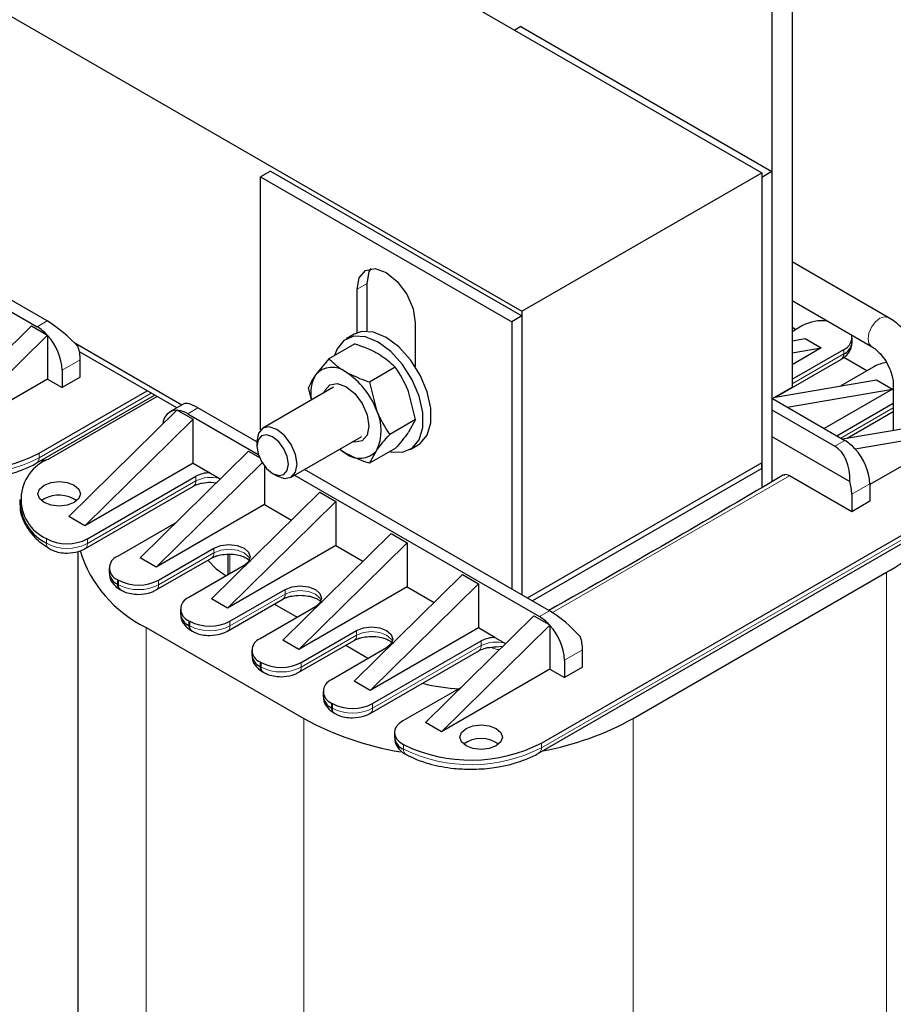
# Model space of a CAD drawing. Header units: millimetres. Extents: x 5 to 418, y 2 to 292.
# Tile 34 of 43: x 359 to 384, y 84 to 111. Entities that reach past the tile are written whole.
import ezdxf

# ---------------------------------------------------------------- set-up
doc = ezdxf.new("R2010")
doc.units = ezdxf.units.MM

msp = doc.modelspace()

# ---------------------------------------------------------------- linework, layer by layer
at = {"color": 7, "linetype": 'Continuous', "lineweight": 25}
for p, q in [((361.6076, 117.8222), (380.1498, 107.118)), ((380.9983, 117.0797), (380.9983, 101.0755)), ((380.4327, 116.7532), (380.4327, 100.749)), ((354.8476, 113.9198), (373.3899, 103.2156)), ((373.3616, 111.2327), (373.1919, 111.1347)), ((373.3616, 111.2327), (380.4327, 107.1507)), ((349.8432, 108.4966), (359.7427, 102.7817)), ((360.0256, 102.945), (350.1261, 108.6598)), ((366.3188, 107.167), (366.036, 107.0037)), ((366.3188, 107.167), (373.3899, 103.0849)), ((373.3899, 103.2156), (380.1498, 107.118)), ((380.4327, 107.1507), (380.1498, 106.9874)), ((380.1498, 107.118), (380.1498, 98.9526)), ((380.4327, 107.1507), (380.4327, 98.4179)), ((366.036, 107.0037), (373.107, 102.9217)), ((366.036, 99.8805), (366.036, 107.0037)), ((380.1498, 106.9874), (380.1498, 98.2519)), ((383.7092, 103.0436), (380.9983, 104.6085)), ((369.0341, 102.6532), (369.0341, 103.9991)), ((368.7513, 102.608), (368.7513, 103.8358)), ((380.9983, 103.5185), (383.2372, 102.2261)), ((373.3899, 103.2156), (373.3899, 95.2299)), ((370.3917, 102.8887), (370.3917, 101.661)), ((373.3899, 103.0849), (373.107, 102.9217)), ((373.107, 102.9217), (373.107, 95.3932)), ((373.3899, 103.0849), (373.3899, 95.2299)), ((356.5325, 99.8016), (359.5872, 102.8062)), ((359.5872, 102.8062), (360.0198, 102.5564)), ((381.2953, 102.8142), (380.9983, 102.6427)), ((381.0972, 102.6998), (380.9983, 102.7569)), ((356.985, 99.5404), (360.0397, 102.5449)), ((360.0198, 102.5564), (360.0397, 102.5449)), ((360.0397, 102.5449), (360.0397, 102.5348)), ((360.0397, 102.5348), (360.0397, 101.3038)), ((368.6716, 102.5695), (368.4453, 102.4389)), ((380.9983, 102.3839), (381.366, 102.4468)), ((381.366, 102.4468), (381.8186, 102.1855)), ((382.6893, 102.3406), (382.6893, 102.4713)), ((363.8196, 100.575), (360.8038, 102.316)), ((363.6782, 100.4933), (360.9346, 102.0771)), ((368.6853, 102.3021), (367.957, 101.8816)), ((381.8186, 102.1855), (380.9983, 101.712)), ((380.9983, 102.0453), (381.8186, 102.1855)), ((380.9983, 101.3038), (382.455, 102.1447)), ((360.9589, 101.3609), (360.9589, 101.8509)), ((367.957, 101.8816), (367.5828, 101.424)), ((380.5502, 100.8062), (382.3887, 101.8675)), ((383.1054, 101.5405), (382.4572, 101.9147)), ((360.4498, 101.557), (360.4498, 101.067)), ((369.8284, 101.6422), (369.1001, 101.2217)), ((383.3035, 101.6549), (382.3696, 101.1157)), ((360.0397, 101.3038), (356.985, 99.5404)), ((360.0397, 101.3038), (360.4498, 101.067)), ((360.9589, 101.3609), (360.4498, 101.067)), ((369.1001, 101.2217), (369.2975, 100.4342)), ((380.5201, 100.7995), (383.3742, 101.2875)), ((383.3742, 101.2875), (383.8268, 101.0262)), ((359.7993, 99.222), (362.8399, 100.9773)), ((368.0855, 101.0765), (366.0969, 99.9285)), ((367.4694, 100.7208), (367.3855, 101.0684)), ((370.3999, 100.1691), (370.2025, 100.9567)), ((380.4327, 100.749), (380.9983, 101.0755)), ((380.8594, 100.5188), (383.8268, 101.0262)), ((383.8268, 101.0262), (381.9036, 99.916)), ((383.8497, 101.1651), (383.8497, 99.8661)), ((359.733, 98.9448), (363.0468, 100.8578)), ((363.1227, 100.814), (360.0821, 99.0587)), ((380.4467, 100.7571), (382.4833, 99.5814)), ((363.6884, 100.4386), (360.6337, 97.434)), ((363.8787, 100.609), (363.4854, 100.382)), ((363.6884, 100.4386), (363.7082, 100.4271)), ((363.7082, 100.4271), (364.1409, 100.1774)), ((365.9312, 99.5358), (364.2682, 100.4958)), ((380.4327, 100.4386), (382.2004, 99.4181)), ((382.2572, 99.7119), (383.8497, 100.6313)), ((382.5545, 99.6446), (383.8497, 100.3924)), ((364.1409, 100.1774), (361.0862, 97.1728)), ((363.9854, 100.3325), (365.9712, 99.1861)), ((364.1409, 98.9362), (364.1409, 100.1774)), ((370.3999, 100.1691), (369.6716, 99.7486)), ((370.3999, 100.1691), (370.2025, 99.8135)), ((382.415, 99.6208), (385.3824, 100.1282)), ((382.7803, 99.3446), (385.835, 99.8669)), ((385.835, 99.8669), (383.1904, 98.3402)), ((365.9312, 99.5622), (365.9312, 99.422)), ((366.8968, 98.5428), (368.8854, 99.6908)), ((380.4327, 99.6874), (382.6222, 98.4234)), ((365.6966, 99.2793), (362.6419, 96.2747)), ((365.6966, 99.2793), (366.0021, 99.1029)), ((369.8284, 99.3558), (369.1001, 98.9354)), ((369.1001, 98.9354), (369.2975, 99.291)), ((370.2452, 99.3211), (370.4714, 99.4517)), ((382.7803, 99.3446), (382.7604, 99.3561)), ((382.7803, 99.3344), (382.7803, 99.3446)), ((359.8337, 99.003), (360.0699, 99.0516)), ((364.1409, 98.9362), (361.0862, 97.1728)), ((366.0811, 98.9512), (363.0944, 96.0135)), ((364.1409, 98.9362), (364.6025, 98.6697)), ((366.1491, 98.8548), (366.1491, 97.7769)), ((374.1677, 94.7809), (367.274, 98.7606)), ((380.1498, 98.9526), (373.5456, 95.1401)), ((380.1498, 98.7893), (373.687, 95.0584)), ((380.1498, 98.7893), (380.1498, 98.9526)), ((380.1498, 98.7893), (380.1498, 98.2519)), ((361.1581, 96.806), (364.2116, 98.5688)), ((364.6025, 98.6697), (364.9014, 98.4972)), ((366.3753, 98.6526), (366.4968, 98.5825)), ((366.9911, 98.5973), (373.8849, 94.6176)), ((382.6813, 97.5728), (380.9276, 98.5852)), ((361.0918, 96.5289), (364.1453, 98.2917)), ((364.6359, 98.4044), (364.792, 98.3896)), ((373.9414, 91.0579), (386.3865, 98.2423)), ((383.1904, 98.3566), (383.1904, 97.8667)), ((359.262, 97.9157), (359.262, 97.7851)), ((359.9407, 97.932), (359.8702, 97.883)), ((367.7047, 98.12), (364.65, 95.1154)), ((367.7047, 98.12), (368.1573, 97.8588)), ((373.8751, 90.7807), (386.3202, 97.9651)), ((382.6813, 98.0627), (382.6813, 97.5728)), ((366.1491, 97.7769), (363.0944, 96.0135)), ((368.1573, 97.8588), (365.1026, 94.8542)), ((366.1491, 97.7769), (366.9096, 97.3379)), ((368.1573, 97.8588), (368.1573, 96.6176)), ((383.1904, 97.8667), (382.6813, 97.5728)), ((361.0862, 97.1728), (360.6337, 97.434)), ((363.6465, 97.2629), (362.0055, 96.3155)), ((366.6582, 93.9561), (369.7129, 96.9607)), ((369.7129, 96.9607), (370.1655, 96.6995)), ((363.1651, 95.6461), (364.7207, 96.5441)), ((368.1573, 96.6176), (365.1026, 94.8542)), ((367.1108, 93.6949), (370.1655, 96.6995)), ((368.1573, 96.6176), (368.9178, 96.1786)), ((370.1655, 96.6995), (370.1655, 95.4583)), ((360.8902, 96.4473), (360.8902, 74.5871)), ((363.0944, 96.0135), (362.6419, 96.2747)), ((363.0988, 95.3689), (364.6545, 96.267)), ((365.1127, 96.3765), (365.1127, 95.7907)), ((361.7711, 95.989), (361.7711, 95.8583)), ((365.5693, 96.0543), (364.0136, 95.1562)), ((362.0055, 95.6624), (362.0337, 95.6461)), ((368.6664, 92.7968), (371.7211, 95.8014)), ((371.7211, 95.8014), (372.1737, 95.5402)), ((376.5294, 91.7517), (383.6571, 95.8664)), ((362.0717, 95.3853), (362.1, 95.3689)), ((365.1733, 94.4868), (366.7289, 95.3848)), ((370.1655, 95.4583), (367.1108, 93.6949)), ((369.119, 92.5356), (372.1737, 95.5402)), ((370.1655, 95.4583), (370.926, 95.0193)), ((372.1737, 95.5402), (372.1737, 94.299)), ((365.1026, 94.8542), (364.65, 95.1154)), ((365.107, 94.2096), (366.6626, 95.1077)), ((367.5775, 94.895), (366.0218, 93.9969)), ((366.4266, 94.9714), (367.0682, 94.601)), ((363.7793, 94.8297), (363.7793, 94.699)), ((370.6746, 91.6375), (373.7293, 94.6421)), ((373.7293, 94.6421), (374.162, 94.3923)), ((362.8116, 94.3152), (367.2522, 91.7517)), ((364.0136, 94.5031), (364.0419, 94.4868)), ((372.1737, 94.299), (369.119, 92.5356)), ((371.1271, 91.3763), (374.1818, 94.3809)), ((372.6352, 94.0325), (372.1737, 94.299)), ((374.162, 94.3923), (374.1818, 94.3809)), ((374.1818, 94.3809), (374.1818, 94.3707)), ((374.1818, 94.3707), (374.1818, 93.1397)), ((364.0799, 94.226), (364.1082, 94.2096)), ((367.1815, 93.3275), (368.7371, 94.2255)), ((372.6352, 94.0325), (372.9341, 93.86)), ((367.1108, 93.6949), (366.6582, 93.9561)), ((367.1152, 93.0503), (368.6708, 93.9484)), ((369.5856, 93.7357), (368.03, 92.8376)), ((368.4348, 93.8121), (369.0764, 93.4417)), ((369.1897, 92.1682), (372.2444, 93.9316)), ((365.7875, 93.6704), (365.7875, 93.5397)), ((369.1234, 91.891), (372.1781, 93.6545)), ((375.1011, 93.1969), (375.1011, 93.6868)), ((366.0218, 93.3438), (366.0501, 93.3275)), ((374.592, 93.3929), (374.592, 92.903)), ((375.1011, 93.1969), (374.592, 92.903)), ((366.0881, 93.0667), (366.1164, 93.0503)), ((374.1818, 93.1397), (371.1271, 91.3763)), ((374.1818, 93.1397), (374.592, 92.903)), ((369.119, 92.5356), (368.6664, 92.7968)), ((371.6793, 92.6257), (370.0393, 91.679)), ((367.7957, 92.5111), (367.7957, 92.3804)), ((368.03, 92.1845), (368.0583, 92.1682)), ((368.0963, 91.9074), (368.1246, 91.891)), ((371.1271, 91.3763), (370.6746, 91.6375)), ((369.805, 91.3524), (369.805, 91.2218))]:
    msp.add_line(p, q, dxfattribs=at)
at = {"color": 7, "linetype": 'Continuous', "lineweight": 18}
for p, q in [((369.0341, 103.9991), (368.7513, 103.8358)), ((359.7427, 102.7817), (360.0256, 102.945)), ((382.455, 102.1447), (382.455, 102.0141)), ((360.9589, 101.8509), (360.4498, 101.557)), ((382.455, 102.0141), (380.9983, 101.1732)), ((359.7993, 99.0913), (362.953, 100.9119)), ((364.2682, 100.4958), (363.9854, 100.3325)), ((383.8497, 100.5006), (382.3703, 99.6466)), ((382.2004, 99.4181), (382.4833, 99.5814)), ((359.7993, 99.222), (359.7993, 99.0913)), ((364.2116, 98.4382), (361.1581, 96.6754)), ((364.2116, 98.4382), (364.2116, 98.5688)), ((380.9276, 98.5852), (374.2502, 94.7303)), ((383.1904, 98.3566), (382.6813, 98.0627)), ((373.9414, 90.9272), (386.3865, 98.1116)), ((360.0045, 96.8194), (360.0045, 96.6887)), ((361.1581, 96.6754), (361.1581, 96.806)), ((364.7207, 96.4135), (364.7207, 96.5441)), ((364.7207, 96.4135), (363.1651, 95.5154)), ((365.1675, 96.3776), (365.1675, 95.8223)), ((362.0055, 95.6624), (362.0055, 95.5318)), ((383.6571, 95.8664), (383.6571, 73.4605)), ((362.0055, 95.5318), (362.0337, 95.5154)), ((362.0337, 95.6461), (362.0337, 95.5154)), ((363.1651, 95.5154), (363.1651, 95.6461)), ((366.7289, 95.2542), (366.7289, 95.3848)), ((366.7289, 95.2542), (365.1733, 94.3561)), ((373.8849, 94.6176), (374.1677, 94.7809)), ((362.8116, 94.3152), (362.8116, 71.9093)), ((364.0136, 94.5031), (364.0136, 94.3725)), ((364.0136, 94.3725), (364.0419, 94.3561)), ((364.0419, 94.4868), (364.0419, 94.3561)), ((365.1733, 94.3561), (365.1733, 94.4868)), ((368.7371, 94.0949), (367.1815, 93.1968)), ((368.7371, 94.0949), (368.7371, 94.2255)), ((372.2444, 93.801), (369.1897, 92.0375)), ((372.2444, 93.801), (372.2444, 93.9316)), ((375.1011, 93.6868), (374.592, 93.3929)), ((366.0218, 93.3438), (366.0218, 93.2132)), ((366.0218, 93.2132), (366.0501, 93.1968)), ((366.0501, 93.3275), (366.0501, 93.1968)), ((367.1815, 93.1968), (367.1815, 93.3275)), ((368.03, 92.1845), (368.03, 92.0539)), ((368.0583, 92.1682), (368.0583, 92.0375)), ((369.1897, 92.0375), (369.1897, 92.1682)), ((368.03, 92.0539), (368.0583, 92.0375)), ((367.2522, 91.7517), (367.2522, 69.3458)), ((376.5294, 91.7517), (376.5294, 69.3458)), ((370.0624, 91.0131), (370.0624, 90.8824)), ((373.9414, 91.0579), (373.9414, 90.9272))]:
    msp.add_line(p, q, dxfattribs=at)
at = {"color": 7, "linetype": 'Continuous', "lineweight": 25, "flags": 128}
for points in [[(368.7513, 103.8358), (368.8137, 104.1622), (368.9915, 104.3668), (369.2576, 104.4186), (369.5715, 104.3094), (369.8854, 104.0561), (370.1515, 103.6972), (370.3293, 103.2873), (370.3917, 102.8887)], [(369.0341, 103.9991), (369.0965, 104.3255), (369.1505, 104.4182)], [(370.4714, 99.4517), (370.5334, 99.4928), (370.7293, 99.7317), (370.8313, 100.0742), (370.8313, 100.4925), (370.7293, 100.9528), (370.5334, 101.4178), (370.2596, 101.8498), (369.9301, 102.2138), (369.5715, 102.4804), (369.2129, 102.6279), (368.8834, 102.6443), (368.6716, 102.5695)], [(369.6782, 99.2692), (369.7038, 99.2627), (370.0333, 99.2463), (370.3071, 99.3622), (370.503, 99.6011), (370.6051, 99.9435), (370.6051, 100.3619), (370.503, 100.8222), (370.3071, 101.2872), (370.0333, 101.7192), (369.7038, 102.0832), (369.3452, 102.3498), (368.9866, 102.4972), (368.6571, 102.5137), (368.3833, 102.3978), (368.1875, 102.1589), (368.1168, 101.9739)], [(367.8223, 100.9245), (367.845, 100.9857), (367.9846, 101.1464), (368.1936, 101.187), (368.4401, 101.1013), (368.6866, 100.9024), (368.8956, 100.6205), (369.0353, 100.2986), (369.0843, 99.9856), (369.0353, 99.7293), (368.8956, 99.5686), (368.6866, 99.528), (368.6222, 99.5389)], [(367.0625, 98.9091), (367.0195, 99.1839), (366.8969, 99.4667), (366.7133, 99.7142), (366.4969, 99.8889), (366.2804, 99.9641), (366.0969, 99.9285), (365.9742, 99.7874), (365.9312, 99.5622), (365.9312, 99.5622)], [(366.8196, 98.9091), (366.7858, 99.1249), (366.6895, 99.3469), (366.5454, 99.5413), (366.3754, 99.6785), (366.2054, 99.7376), (366.0613, 99.7096), (365.965, 99.5987), (365.9312, 99.422), (365.965, 99.2062), (366.0613, 98.9842), (366.2054, 98.7898), (366.3754, 98.6526), (366.5454, 98.5935), (366.6895, 98.6215), (366.7858, 98.7323), (366.8196, 98.9091)], [(368.2656, 99.333), (368.3109, 99.2987), (368.4401, 99.2143)], [(366.4968, 98.5825), (366.4969, 98.5824), (366.7133, 98.5072), (366.8969, 98.5428), (367.0195, 98.684), (367.0625, 98.9091)], [(359.9407, 98.3239), (360.1354, 98.399), (360.365, 98.4254), (360.5946, 98.399), (360.7892, 98.3239), (360.9193, 98.2115), (360.965, 98.079), (360.9193, 97.9464), (360.7892, 97.8341), (360.5946, 97.759), (360.365, 97.7326), (360.1354, 97.759), (359.9407, 97.8341), (359.8106, 97.9464), (359.765, 98.079), (359.8106, 98.2115), (359.9407, 98.3239)], [(364.1453, 98.2917), (364.1454, 98.2917), (364.1497, 98.2943)], [(364.7207, 96.5441), (364.9154, 96.6192), (365.145, 96.6456), (365.3746, 96.6192), (365.5693, 96.5441), (365.6993, 96.4318), (365.745, 96.2992), (365.6993, 96.1667), (365.5693, 96.0543)], [(364.5531, 96.2085), (364.7895, 95.9667), (365.0636, 95.7624)], [(366.7289, 95.3848), (366.9236, 95.4599), (367.1532, 95.4863), (367.3828, 95.4599), (367.5775, 95.3848), (367.7075, 95.2725), (367.7532, 95.1399), (367.7075, 95.0074), (367.5775, 94.895)], [(368.7371, 94.2255), (368.9318, 94.3006), (369.1614, 94.327), (369.391, 94.3006), (369.5856, 94.2255), (369.7157, 94.1132), (369.7614, 93.9806), (369.7157, 93.8481), (369.5856, 93.7357)], [(372.1781, 93.6545), (372.1781, 93.6545), (372.1824, 93.6571)], [(370.0393, 91.679), (369.9376, 91.6071), (369.8629, 91.5249), (369.8181, 91.4357), (369.8052, 91.3432), (369.8245, 91.251), (369.8754, 91.163), (369.9558, 91.0826), (370.0624, 91.0131)], [(372.6686, 90.9762), (372.474, 90.9012), (372.2444, 90.8748), (372.0148, 90.9012), (371.8201, 90.9762), (371.69, 91.0886), (371.6444, 91.2212), (371.69, 91.3537), (371.8201, 91.4661), (372.0148, 91.5412), (372.2444, 91.5675), (372.474, 91.5412), (372.6686, 91.4661), (372.7987, 91.3537), (372.8444, 91.2212), (372.7987, 91.0886), (372.6686, 90.9762)]]:
    msp.add_lwpolyline(points, dxfattribs=at)
at = {"color": 7, "linetype": 'Continuous', "lineweight": 18, "flags": 128}
for points in [[(383.2338, 102.2281), (383.1649, 102.3093), (383.1395, 102.4422), (383.1649, 102.6043), (383.2372, 102.7711), (383.3455, 102.9172), (383.4732, 103.0202), (383.6009, 103.0646), (383.7092, 103.0436), (383.7094, 103.0435)], [(380.5837, 100.8362), (380.5784, 100.8296), (380.5526, 100.8076)], [(365.7342, 96.2339), (365.6993, 96.3011), (365.5693, 96.4135), (365.3746, 96.4886), (365.145, 96.5149), (364.9154, 96.4886), (364.7207, 96.4135)], [(367.7424, 95.0746), (367.7075, 95.1418), (367.5775, 95.2542), (367.3828, 95.3293), (367.1532, 95.3556), (366.9236, 95.3293), (366.7289, 95.2542)], [(369.7506, 93.9153), (369.7157, 93.9825), (369.5856, 94.0949), (369.391, 94.17), (369.1614, 94.1963), (368.9318, 94.17), (368.7371, 94.0949)]]:
    msp.add_lwpolyline(points, dxfattribs=at)
at = {"color": 7, "linetype": 'Continuous', "lineweight": 25}
for centre, radius, start, end in [((381.8523, 101.7531), 1.1984, 83.13193, 117.69413), ((359.1171, 101.7291), 1.2245, 42.50309, 59.2745), ((358.8985, 101.4812), 1.5531, 2.79599, 42.71409), ((382.3228, 102.4812), 0.3616, 291.45301, 10.79986), ((382.2889, 102.3805), 0.4024, 294.37466, 354.3052), ((359.7285, 101.8347), 1.2306, 0.7544, 17.83527), ((382.3028, 101.9947), 0.1534, 304.05635, 7.25583), ((383.8098, 100.7333), 1.0515, 98.31593, 118.78027), ((368.0507, 101.0239), 0.6156, 50.75183, 139.4672), ((367.2813, 99.6913), 2.1487, 20.22711, 57.36203), ((368.4651, 100.9151), 1.0185, 150.02213, 191.11699), ((363.6782, 100.0367), 0.3918, 88.51517, 179.04202), ((363.6324, 99.7523), 0.6791, 58.68972, 83.59275), ((368.1542, 99.8626), 1.2782, 333.43643, 26.56357), ((381.8576, 98.5288), 1.2245, 42.50309, 59.2745), ((368.8296, 99.691), 0.6156, 230.75183, 319.4672), ((381.6551, 98.3224), 1.5133, 41.96981, 43.08207), ((381.6391, 98.2809), 1.5531, 2.79599, 42.71409), ((357.8151, 103.0681), 4.3278, 244.03467, 297.28885), ((360.5015, 97.9231), 1.2105, 110.27102, 245.75898), ((364.6134, 97.8199), 0.8499, 90.73744, 118.21458), ((381.4508, 98.0465), 1.2306, 0.7544, 17.83527), ((360.3608, 97.1687), 0.8713, 55.07245, 118.82932), ((360.6155, 97.9021), 1.3585, 184.94255, 243.27273), ((381.6622, 99.5912), 4.2254, 298.17169, 327.8147), ((360.5937, 97.8895), 1.2216, 241.16341, 297.51307), ((364.3708, 97.5383), 3.5804, 197.26816, 244.18407), ((362.1294, 95.989), 0.3493, 110.78342, 249.21658), ((362.1715, 95.8983), 0.4024, 185.6948, 245.62534), ((362.1577, 95.5124), 0.1534, 172.74417, 235.94365), ((362.5994, 96.7379), 1.2296, 242.60967, 297.39033), ((364.1376, 94.8297), 0.3493, 110.78342, 249.21658), ((364.1797, 94.739), 0.4024, 185.6948, 245.62534), ((373.2592, 93.565), 1.2245, 42.50309, 59.2745), ((364.1659, 94.3531), 0.1534, 172.74417, 235.94365), ((364.6076, 95.5786), 1.2296, 242.60967, 297.39033), ((373.0407, 93.3171), 1.5531, 2.79599, 42.71409), ((372.6462, 93.1827), 0.8499, 90.73744, 118.21458), ((373.8706, 93.6706), 1.2306, 0.7544, 17.83527), ((366.1458, 93.6704), 0.3493, 110.78342, 249.21658), ((366.1879, 93.5797), 0.4024, 185.6948, 245.62534), ((366.174, 93.1938), 0.1534, 172.74417, 235.94365), ((366.6158, 94.4193), 1.2296, 242.60967, 297.39033), ((368.1539, 92.5111), 0.3493, 110.78342, 249.21658), ((371.856, 97.7227), 5.1394, 255.79471, 267.59967), ((368.1961, 92.4204), 0.4024, 185.6948, 245.62534), ((368.624, 93.26), 1.2296, 242.60967, 297.39033), ((368.1822, 92.0345), 0.1534, 172.74417, 235.94365), ((371.3902, 99.2876), 8.5973, 241.22839, 260.52435), ((372.4952, 99.0091), 8.3033, 280.27186, 299.06841), ((370.2112, 91.2626), 0.4082, 185.73436, 248.62345), ((371.9572, 94.904), 4.3278, 244.03467, 297.28885), ((372.2444, 90.3544), 0.8335, 53.59148, 126.40852)]:
    msp.add_arc(centre, radius, start, end, dxfattribs=at)
at = {"color": 7, "linetype": 'Continuous', "lineweight": 18}
for centre, radius, start, end in [((357.8151, 102.9374), 4.3278, 244.03467, 297.28885), ((359.6473, 99.0719), 0.1532, 303.74679, 7.28683), ((364.0494, 98.4228), 0.163, 307.97954, 5.41867), ((364.6399, 97.5945), 0.9461, 75.32128, 116.91208), ((360.1678, 96.6743), 0.1639, 174.94635, 233.48246), ((360.5937, 97.7589), 1.2216, 241.16341, 297.51307), ((361.0061, 96.656), 0.1532, 303.74432, 7.28708), ((364.5685, 96.3941), 0.1534, 304.05635, 7.25583), ((362.1858, 95.496), 0.1533, 172.722, 236.16479), ((362.5994, 96.6072), 1.2296, 242.60967, 297.39033), ((363.0131, 95.496), 0.1532, 303.74432, 7.28708), ((366.5767, 95.2348), 0.1534, 304.05635, 7.25583), ((364.194, 94.3367), 0.1533, 172.722, 236.16479), ((364.6076, 95.4479), 1.2296, 242.60967, 297.39033), ((365.0213, 94.3367), 0.1532, 303.74432, 7.28708), ((368.5849, 94.0755), 0.1534, 304.05635, 7.25583), ((372.0821, 93.7856), 0.163, 307.97954, 5.41867), ((372.6726, 92.9573), 0.9461, 75.32128, 116.91208), ((366.2022, 93.1774), 0.1533, 172.722, 236.16479), ((366.6158, 94.2886), 1.2296, 242.60967, 297.39033), ((367.0295, 93.1774), 0.1532, 303.74432, 7.28708), ((368.2103, 92.0181), 0.1533, 172.722, 236.16479), ((368.624, 93.1293), 1.2296, 242.60967, 297.39033), ((369.0335, 92.0201), 0.1571, 304.16348, 6.3761), ((370.2098, 90.8611), 0.1489, 171.76242, 238.07967), ((371.9572, 94.7734), 4.3278, 244.03467, 297.28885), ((373.7894, 90.9078), 0.1532, 303.74679, 7.28683)]:
    msp.add_arc(centre, radius, start, end, dxfattribs=at)
at = {"color": 7, "linetype": 'Continuous', "lineweight": 25}
for centre, major_axis, ratio, start_param, end_param in [((360.4027, 102.3462), (0.7829, -0.699), 0.2446575, 1.1165134, 2.2757929), ((364.6453, 99.8969), (0.7829, -0.699), 0.2446575, 2.2757929, 3.0611098), ((381.8233, 98.3839), (0.1833, 1.1043), 0.7064445, 4.8647083, 6.0239877), ((374.5448, 94.1821), (0.7829, -0.699), 0.2446575, 1.1165134, 2.2757929)]:
    msp.add_ellipse(centre, major_axis=major_axis, ratio=ratio, start_param=start_param, end_param=end_param, dxfattribs=at)
for points, knots in [([(384.7937, 101.1651), (384.7904, 101.2429), (384.7812, 101.4593), (384.6861, 101.8281), (384.4925, 102.2479), (384.2232, 102.6268), (383.9517, 102.8903), (383.7709, 103.0046), (383.7092, 103.0436)], [0, 0, 0, 0, 0.1099506, 0.3058553, 0.5013921, 0.6975871, 0.8968652, 1, 1, 1, 1]), ([(382.3849, 101.8719), (382.4147, 101.888), (382.501, 101.9346), (382.6064, 102.0543), (382.6846, 102.2023), (382.6808, 102.3019), (382.6794, 102.337)], [0, 0, 0, 0, 0.16952918, 0.49091605, 0.82036653, 1, 1, 1, 1]), ([(368.6853, 102.3021), (368.8705, 102.2377), (369.1059, 102.1559), (369.3032, 102.0465), (369.3452, 102.0232)], [0, 0, 0, 0, 0.786664, 1, 1, 1, 1]), ([(383.2372, 102.2261), (383.2665, 102.2075), (383.3446, 102.1581), (383.4929, 102.018), (383.6533, 101.8007), (383.7794, 101.5449), (383.8422, 101.3167), (383.8476, 101.2078), (383.8497, 101.1651)], [0, 0, 0, 0, 0.1057601, 0.2818012, 0.4726807, 0.672649, 0.8717674, 1, 1, 1, 1]), ([(368.4401, 101.5007), (368.3997, 101.5249), (368.2102, 101.6388), (368.0685, 101.7747), (367.957, 101.8816)], [0, 0, 0, 0, 0.213336, 1, 1, 1, 1]), ([(369.3452, 102.0232), (369.4907, 101.9256), (369.6696, 101.8055), (369.8033, 101.6679), (369.8284, 101.6422)], [0, 0, 0, 0, 0.8126371, 1, 1, 1, 1]), ([(369.1001, 101.2217), (369.0554, 101.2362), (368.8171, 101.3134), (368.6091, 101.4167), (368.4401, 101.5007)], [0, 0, 0, 0, 0.1873629, 1, 1, 1, 1]), ([(370.2025, 100.9567), (370.1957, 100.9741), (370.0979, 101.2221), (369.9582, 101.4397), (369.8284, 101.6422)], [0, 0, 0, 0, 0.0701742, 1, 1, 1, 1]), ([(367.5828, 101.424), (367.5761, 101.4144), (367.4809, 101.2778), (367.4314, 101.1693), (367.3855, 101.0684)], [0, 0, 0, 0, 0.0701742, 1, 1, 1, 1]), ([(369.2975, 100.4342), (369.3043, 100.4167), (369.4021, 100.1687), (369.5418, 99.9511), (369.6716, 99.7486)], [0, 0, 0, 0, 0.0701742, 1, 1, 1, 1]), ([(369.2975, 99.291), (369.3043, 99.3007), (369.4021, 99.4387), (369.5418, 99.5993), (369.6716, 99.7486)], [0, 0, 0, 0, 0.0701742, 1, 1, 1, 1]), ([(370.2025, 99.8135), (370.1957, 99.8038), (370.0979, 99.6658), (369.9582, 99.5052), (369.8284, 99.3558)], [0, 0, 0, 0, 0.0701742, 1, 1, 1, 1]), ([(368.4401, 99.2143), (368.3982, 99.2379), (368.3334, 99.2745), (368.2843, 99.3183), (368.267, 99.3338)], [0, 0, 0, 0, 0.64623207, 1, 1, 1, 1]), ([(369.1001, 98.9354), (369.0554, 98.9499), (368.8171, 99.0271), (368.6091, 99.1304), (368.4401, 99.2143)], [0, 0, 0, 0, 0.1873629, 1, 1, 1, 1]), ([(357.8194, 98.4826), (358.0196, 98.4897), (358.3007, 98.4997), (358.6998, 98.5654), (359.0258, 98.6414), (359.3797, 98.7677), (359.6184, 98.8703), (359.7237, 98.9409), (359.7313, 98.946)], [0, 0, 0, 0, 0.2850184, 0.400118, 0.5888882, 0.7811264, 0.9841547, 1, 1, 1, 1]), ([(380.7554, 98.6073), (379.7582, 98.0183), (377.5808, 96.7322), (375.3582, 95.4721), (374.1536, 94.7891)], [0, 0, 0, 0, 0.4579716, 1, 1, 1, 1]), ([(380.9276, 98.5852), (380.9024, 98.5966), (380.8519, 98.6196), (380.7943, 98.6188), (380.7711, 98.5994), (380.7641, 98.5935)], [0, 0, 0, 0, 0.4098778, 0.8197559, 1, 1, 1, 1]), ([(364.1508, 98.2922), (364.1587, 98.2975), (364.1896, 98.3183), (364.2754, 98.3511), (364.4253, 98.3928), (364.5533, 98.3998), (364.6359, 98.4044)], [0, 0, 0, 0, 0.08505378, 0.33050049, 0.56765964, 1, 1, 1, 1]), ([(359.2715, 97.7868), (359.2686, 97.7602), (359.2512, 97.6021), (359.341, 97.3231), (359.538, 96.9893), (359.7877, 96.7304), (359.9924, 96.6001), (360.0762, 96.5468)], [0, 0, 0, 0, 0.055021, 0.3279194, 0.5795329, 0.827869, 1, 1, 1, 1]), ([(360.0714, 96.544), (360.1119, 96.5209), (360.2042, 96.4682), (360.3815, 96.417), (360.5192, 96.4091), (360.5924, 96.4049)], [0, 0, 0, 0, 0.268351, 0.6108718, 1, 1, 1, 1]), ([(360.5924, 96.4049), (360.699, 96.4137), (360.8464, 96.426), (361.0086, 96.4824), (361.064, 96.5179), (361.088, 96.5332)], [0, 0, 0, 0, 0.5979042, 0.8261994, 1, 1, 1, 1]), ([(364.6586, 96.2666), (364.6669, 96.2723), (364.6981, 96.2933), (364.7845, 96.3264), (364.9344, 96.3681), (365.0624, 96.3751), (365.145, 96.3797)], [0, 0, 0, 0, 0.08915375, 0.33350059, 0.569597, 1, 1, 1, 1]), ([(365.145, 96.3797), (365.2247, 96.3755), (365.3356, 96.3697), (365.4775, 96.3351), (365.5776, 96.2996), (365.6648, 96.2519), (365.7207, 96.2061), (365.7447, 96.1714), (365.7447, 96.1691), (365.7446, 96.1679)], [0, 0, 0, 0, 0.22729285, 0.31618016, 0.45399236, 0.58713472, 0.7200922, 0.85604157, 1, 1, 1, 1]), ([(361.781, 95.8619), (361.7787, 95.8317), (361.7706, 95.7278), (361.8591, 95.5597), (361.9739, 95.438), (362.0597, 95.3951), (362.074, 95.3879)], [0, 0, 0, 0, 0.153, 0.5267828, 0.9212104, 1, 1, 1, 1]), ([(362.1023, 95.3716), (362.1352, 95.353), (362.22, 95.305), (362.3887, 95.2572), (362.5263, 95.2492), (362.5994, 95.2449)], [0, 0, 0, 0, 0.2287236, 0.589796, 1, 1, 1, 1]), ([(362.5994, 95.2449), (362.7061, 95.2538), (362.8534, 95.2661), (363.0156, 95.3224), (363.0711, 95.3579), (363.095, 95.3733)], [0, 0, 0, 0, 0.5979042, 0.8261994, 1, 1, 1, 1]), ([(366.6668, 95.1073), (366.6751, 95.113), (366.7063, 95.134), (366.7927, 95.1671), (366.9426, 95.2088), (367.0706, 95.2158), (367.1532, 95.2204)], [0, 0, 0, 0, 0.0891538, 0.3335006, 0.569597, 1, 1, 1, 1]), ([(367.1532, 95.2204), (367.2329, 95.2162), (367.3438, 95.2104), (367.4857, 95.1758), (367.5858, 95.1403), (367.673, 95.0926), (367.7289, 95.0468), (367.7528, 95.0121), (367.7528, 95.0098), (367.7528, 95.0086)], [0, 0, 0, 0, 0.2272928, 0.3161802, 0.4539924, 0.5871347, 0.7200922, 0.8560416, 1, 1, 1, 1]), ([(363.7892, 94.7026), (363.7869, 94.6724), (363.7788, 94.5685), (363.8673, 94.4004), (363.9821, 94.2787), (364.0679, 94.2358), (364.0822, 94.2286)], [0, 0, 0, 0, 0.153, 0.5267828, 0.9212104, 1, 1, 1, 1]), ([(364.1105, 94.2123), (364.1434, 94.1937), (364.2281, 94.1457), (364.3969, 94.0979), (364.5344, 94.0899), (364.6076, 94.0856)], [0, 0, 0, 0, 0.2287236, 0.589796, 1, 1, 1, 1]), ([(364.6076, 94.0856), (364.7142, 94.0945), (364.8616, 94.1068), (365.0238, 94.1631), (365.0793, 94.1986), (365.1032, 94.214)], [0, 0, 0, 0, 0.59790424, 0.82619939, 1, 1, 1, 1]), ([(368.675, 93.948), (368.6833, 93.9537), (368.7145, 93.9747), (368.8009, 94.0078), (368.9508, 94.0495), (369.0787, 94.0565), (369.1614, 94.0611)], [0, 0, 0, 0, 0.0891538, 0.3335006, 0.569597, 1, 1, 1, 1]), ([(369.1614, 94.0611), (369.2411, 94.0569), (369.352, 94.0511), (369.4939, 94.0165), (369.5939, 93.981), (369.6812, 93.9333), (369.737, 93.8875), (369.761, 93.8528), (369.761, 93.8505), (369.761, 93.8493)], [0, 0, 0, 0, 0.2272928, 0.3161802, 0.4539924, 0.5871347, 0.7200922, 0.8560416, 1, 1, 1, 1]), ([(372.1835, 93.655), (372.1915, 93.6603), (372.2223, 93.6811), (372.3082, 93.7139), (372.458, 93.7556), (372.586, 93.7626), (372.6686, 93.7672)], [0, 0, 0, 0, 0.0850538, 0.3305005, 0.5676596, 1, 1, 1, 1]), ([(365.7974, 93.5433), (365.795, 93.5131), (365.787, 93.4092), (365.8755, 93.2411), (365.9903, 93.1194), (366.0761, 93.0765), (366.0904, 93.0693)], [0, 0, 0, 0, 0.15299999, 0.52678278, 0.92121039, 1, 1, 1, 1]), ([(366.1187, 93.053), (366.1515, 93.0344), (366.2363, 92.9864), (366.405, 92.9386), (366.5426, 92.9306), (366.6158, 92.9263)], [0, 0, 0, 0, 0.22872364, 0.58979598, 1, 1, 1, 1]), ([(366.6158, 92.9263), (366.7224, 92.9352), (366.8698, 92.9475), (367.032, 93.0038), (367.0874, 93.0393), (367.1114, 93.0547)], [0, 0, 0, 0, 0.5979042, 0.8261994, 1, 1, 1, 1]), ([(367.8056, 92.384), (367.8032, 92.3538), (367.7952, 92.2499), (367.8836, 92.0818), (367.9985, 91.9601), (368.0843, 91.9172), (368.0986, 91.91)], [0, 0, 0, 0, 0.15299999, 0.52678278, 0.92121039, 1, 1, 1, 1]), ([(368.1268, 91.8937), (368.1597, 91.8751), (368.2445, 91.8271), (368.4132, 91.7793), (368.5508, 91.7713), (368.624, 91.767)], [0, 0, 0, 0, 0.22872364, 0.58979598, 1, 1, 1, 1]), ([(368.624, 91.767), (368.7306, 91.7759), (368.878, 91.7882), (369.0401, 91.8445), (369.0954, 91.8799), (369.1193, 91.8952)], [0, 0, 0, 0, 0.5983269, 0.8267835, 1, 1, 1, 1]), ([(369.8149, 91.2254), (369.8125, 91.1952), (369.8045, 91.0913), (369.8926, 90.9227), (370.0149, 90.7962), (370.1093, 90.7499), (370.1319, 90.7388)], [0, 0, 0, 0, 0.1464493, 0.5042287, 0.881769, 1, 1, 1, 1]), ([(370.1325, 90.7384), (370.2282, 90.6896), (370.4403, 90.5813), (370.7837, 90.4707), (371.1399, 90.3891), (371.5209, 90.3316), (371.8006, 90.3233), (371.9615, 90.3185)], [0, 0, 0, 0, 0.1857559, 0.4121281, 0.5797301, 0.758143, 1, 1, 1, 1]), ([(371.9615, 90.3185), (372.1618, 90.3256), (372.4428, 90.3356), (372.842, 90.4013), (373.1679, 90.4773), (373.5219, 90.6037), (373.7605, 90.7062), (373.8658, 90.7768), (373.8734, 90.7819)], [0, 0, 0, 0, 0.2850184, 0.400118, 0.5888882, 0.7811264, 0.9841547, 1, 1, 1, 1])]:
    msp.add_open_spline(points, degree=3, knots=knots, dxfattribs=at)
at = {"color": 7, "linetype": 'Continuous', "lineweight": 18}
for points, knots in [([(372.7712, 93.6997), (372.7691, 93.6991), (372.7301, 93.6877), (372.6408, 93.703), (372.5534, 93.7413), (372.5115, 93.7596)], [0, 0, 0, 0, 0.0286047, 0.5347016, 1, 1, 1, 1]), ([(372.6619, 93.7694), (372.6744, 93.7688), (372.7444, 93.7655), (372.8072, 93.7767), (372.8587, 93.7858)], [0, 0, 0, 0, 0.1788291, 1, 1, 1, 1])]:
    msp.add_open_spline(points, degree=3, knots=knots, dxfattribs=at)

doc.saveas('drawing.dxf')
